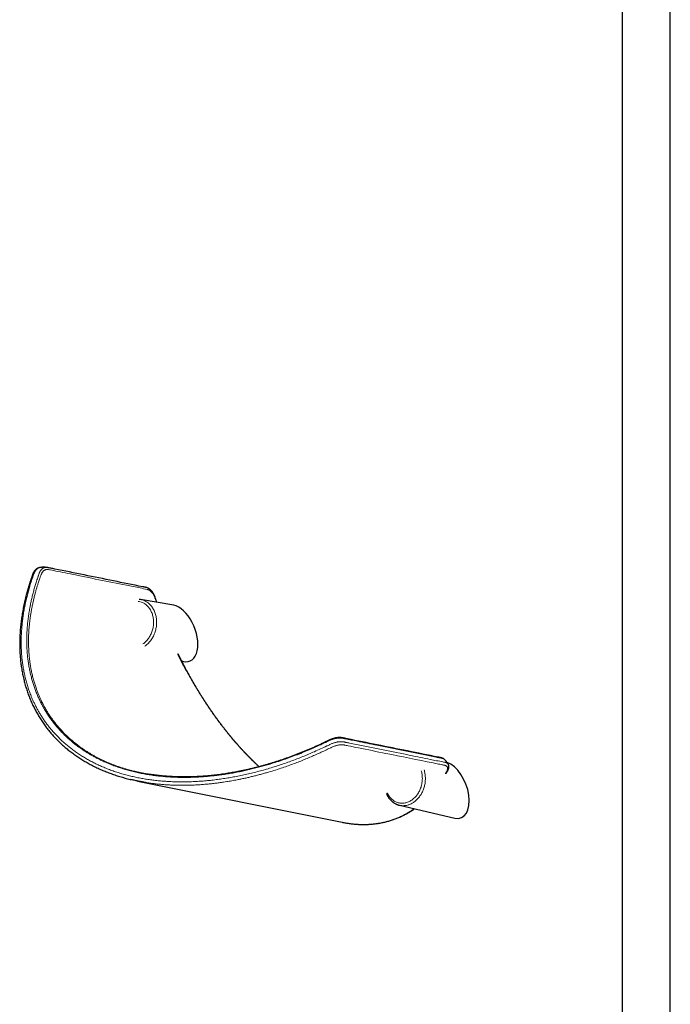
# Model space of a CAD drawing. Header units: millimetres. Extents: x 8 to 2418, y 12 to 2371.
# Tile 27 of 38: x 1996 to 2292, y 513 to 962. Entities that reach past the tile are written whole.
import ezdxf

# ---------------------------------------------------------------- set-up
doc = ezdxf.new("R2010")
doc.units = ezdxf.units.MM

msp = doc.modelspace()

# ---------------------------------------------------------------- linework, layer by layer
at = {"color": 7, "linetype": 'Continuous', "lineweight": 30}
for p, q in [((2270.48, 1125.82), (2270.48, 382.71)), ((2292.38, 382.71), (2292.38, 1123.87)), ((2005.06, 712.42), (2005.04, 712.42)), ((2007.99, 712.45), (2008.03, 712.44)), ((2066.01, 695.21), (2050.9, 697.8)), ((2058.09, 696.57), (2057.94, 696.98)), ((2058.3, 696.53), (2058.13, 697.01)), ((2069.6, 669.81), (2070.47, 669.61)), ((2049.53, 615.1), (2142.81, 596.29)), ((2168.93, 604.05), (2194.21, 598.18))]:
    msp.add_line(p, q, dxfattribs=at)
at = {"color": 7, "linetype": 'Continuous', "lineweight": 30, "flags": 128}
msp.add_lwpolyline([(2050.87, 697.8), (2050.88, 697.8), (2050.9, 697.8)], dxfattribs=at)
at = {"color": 252, "linetype": 'Continuous', "lineweight": 0, "flags": 128}
for points in [[(2050.9, 697.8), (2051.28, 697.72), (2051.68, 697.62), (2052.07, 697.5), (2052.46, 697.35), (2052.84, 697.18), (2053.21, 697), (2053.57, 696.79), (2053.93, 696.56), (2054.27, 696.31), (2054.6, 696.04), (2054.92, 695.75), (2055.23, 695.44), (2055.53, 695.12), (2055.81, 694.77), (2056.08, 694.42), (2056.34, 694.04), (2056.58, 693.65), (2056.8, 693.25), (2057.01, 692.83), (2057.2, 692.4), (2057.38, 691.96), (2057.54, 691.51), (2057.68, 691.04), (2057.81, 690.57), (2057.91, 690.09), (2058, 689.61), (2058.07, 689.11), (2058.12, 688.61), (2058.16, 688.11), (2058.17, 687.6), (2058.17, 687.1), (2058.15, 686.59), (2058.1, 686.08), (2058.05, 685.57), (2057.97, 685.06), (2057.87, 684.56), (2057.76, 684.06), (2057.63, 683.56), (2057.48, 683.07), (2057.31, 682.59), (2057.13, 682.11), (2056.93, 681.64), (2056.72, 681.19), (2056.49, 680.74), (2056.24, 680.3), (2055.98, 679.88), (2055.71, 679.47), (2055.42, 679.07), (2055.12, 678.69), (2054.8, 678.32), (2054.48, 677.97), (2054.14, 677.64), (2053.79, 677.33), (2053.43, 677.03), (2053.07, 676.75), (2052.73, 676.52)], [(2051.96, 677.59), (2052.28, 677.82), (2052.62, 678.1), (2052.96, 678.39), (2053.29, 678.7), (2053.6, 679.03), (2053.9, 679.37), (2054.2, 679.73), (2054.47, 680.11), (2054.74, 680.5), (2054.99, 680.9), (2055.23, 681.31), (2055.45, 681.74), (2055.65, 682.17), (2055.84, 682.62), (2056.02, 683.07), (2056.17, 683.53), (2056.31, 684), (2056.43, 684.48), (2056.54, 684.96), (2056.62, 685.44), (2056.69, 685.92), (2056.74, 686.41), (2056.77, 686.89), (2056.79, 687.38), (2056.78, 687.86), (2056.76, 688.34), (2056.71, 688.82), (2056.65, 689.29), (2056.57, 689.76), (2056.48, 690.22), (2056.36, 690.67), (2056.23, 691.12), (2056.08, 691.55), (2055.91, 691.97), (2055.73, 692.38), (2055.53, 692.78), (2055.32, 693.16), (2055.09, 693.53), (2054.84, 693.89), (2054.58, 694.23), (2054.31, 694.55), (2054.03, 694.86), (2053.73, 695.15), (2053.42, 695.41), (2053.09, 695.66), (2052.76, 695.89), (2052.42, 696.1)], [(2163.31, 609.75), (2163.48, 609.4), (2163.69, 609.01), (2163.91, 608.63), (2164.15, 608.27), (2164.4, 607.92), (2164.66, 607.59), (2164.94, 607.28), (2165.23, 606.98), (2165.54, 606.71), (2165.85, 606.45), (2166.18, 606.21), (2166.51, 605.99), (2166.86, 605.79), (2167.21, 605.61), (2167.57, 605.45), (2167.94, 605.32), (2168.32, 605.2), (2168.7, 605.11), (2169.08, 605.04), (2169.47, 604.99), (2169.86, 604.97), (2170.26, 604.97), (2170.65, 604.99), (2171.05, 605.03), (2171.44, 605.1), (2171.84, 605.18), (2172.23, 605.29), (2172.62, 605.42), (2173, 605.58), (2173.38, 605.75), (2173.75, 605.95), (2174.12, 606.16), (2174.48, 606.4), (2174.84, 606.65), (2175.18, 606.93), (2175.52, 607.22), (2175.84, 607.53), (2176.15, 607.85), (2176.46, 608.2), (2176.75, 608.56), (2177.02, 608.93), (2177.29, 609.32), (2177.54, 609.72), (2177.77, 610.13), (2177.99, 610.55), (2178.2, 610.99), (2178.39, 611.43), (2178.56, 611.89), (2178.72, 612.35), (2178.86, 612.81), (2178.98, 613.28), (2179.08, 613.76), (2179.17, 614.24), (2179.23, 614.72), (2179.28, 615.21), (2179.32, 615.69), (2179.33, 616.18), (2179.32, 616.66), (2179.3, 617.14), (2179.26, 617.62), (2179.2, 618.09), (2179.12, 618.55), (2179.02, 619.01), (2178.91, 619.46), (2178.84, 619.69)]]:
    msp.add_lwpolyline(points, dxfattribs=at)
at = {"color": 252, "linetype": 'Continuous', "lineweight": 0}
msp.add_arc((2048.99, 690.19), 6.84, 59.854, 83.7945, dxfattribs=at)
at = {"color": 7, "linetype": 'Continuous', "lineweight": 30}
for centre, end_param in [((2068.41, 682.38), 5.9618), ((2192.15, 610.94), 5.860762)]:
    msp.add_ellipse(centre, major_axis=(-4.87, 12.62), ratio=0.558001, start_param=2.779543, end_param=end_param, dxfattribs=at)
for points, knots in [([(2004.95, 712.4), (2004.94, 712.4), (2004.83, 712.39), (2004.64, 712.34), (2004.39, 712.27), (2004.14, 712.17), (2003.91, 712.06), (2003.68, 711.93), (2003.45, 711.78), (2003.23, 711.61), (2003.01, 711.42), (2002.8, 711.21), (2002.6, 710.99), (2002.42, 710.75), (2002.24, 710.49), (2002.08, 710.22), (2001.93, 709.95), (2001.8, 709.67), (2001.68, 709.38), (2001.55, 709.02), (2001.39, 708.59), (2001.12, 707.81), (2000.75, 706.73), (2000.31, 705.38), (1999.89, 704.03), (1999.49, 702.69), (1999.11, 701.34), (1998.75, 700), (1998.41, 698.67), (1998.09, 697.34), (1997.79, 696.01), (1997.51, 694.69), (1997.26, 693.37), (1997.02, 692.06), (1996.8, 690.76), (1996.6, 689.46), (1996.43, 688.16), (1996.27, 686.88), (1996.14, 685.6), (1996.02, 684.32), (1995.93, 683.06), (1995.85, 681.8), (1995.8, 680.55), (1995.76, 679.3), (1995.75, 678.06), (1995.75, 676.83), (1995.77, 675.6), (1995.82, 674.39), (1995.88, 673.18), (1995.96, 671.98), (1996.07, 670.79), (1996.19, 669.61), (1996.33, 668.43), (1996.49, 667.27), (1996.67, 666.12), (1996.87, 664.97), (1997.09, 663.84), (1997.32, 662.71), (1997.58, 661.6), (1997.85, 660.5), (1998.14, 659.4), (1998.45, 658.32), (1998.78, 657.25), (1999.12, 656.18), (1999.49, 655.13), (1999.87, 654.09), (2000.27, 653.06), (2000.68, 652.05), (2001.12, 651.04), (2001.57, 650.04), (2002.04, 649.06), (2002.53, 648.08), (2003.03, 647.11), (2003.56, 646.16), (2004.1, 645.22), (2004.65, 644.29), (2005.22, 643.38), (2005.81, 642.47), (2006.41, 641.58), (2007.03, 640.7), (2007.67, 639.84), (2008.32, 638.99), (2008.98, 638.15), (2009.67, 637.32), (2010.36, 636.5), (2011.08, 635.7), (2011.81, 634.91), (2012.55, 634.13), (2013.31, 633.36), (2014.09, 632.61), (2014.88, 631.87), (2015.69, 631.15), (2016.51, 630.43), (2017.34, 629.73), (2018.19, 629.05), (2019.05, 628.38), (2019.93, 627.72), (2020.82, 627.07), (2021.73, 626.44), (2022.65, 625.82), (2023.59, 625.22), (2024.53, 624.63), (2025.48, 624.05), (2026.45, 623.49), (2027.44, 622.95), (2028.44, 622.41), (2029.45, 621.89), (2030.47, 621.39), (2031.51, 620.9), (2032.56, 620.42), (2033.62, 619.96), (2034.69, 619.52), (2035.78, 619.08), (2036.88, 618.67), (2037.99, 618.26), (2039.11, 617.87), (2040.25, 617.5), (2041.4, 617.14), (2042.56, 616.8), (2043.73, 616.47), (2044.92, 616.15), (2045.81, 615.93), (2046.32, 615.81), (2046.43, 615.78)], [0, 0, 0, 0, 0.000508, 0.002921, 0.005255, 0.007515, 0.009719, 0.012107, 0.014525, 0.016971, 0.019436, 0.021914, 0.024396, 0.026875, 0.029356, 0.031879, 0.034381, 0.036569, 0.038762, 0.04156, 0.045019, 0.049333, 0.060253, 0.071152, 0.082022, 0.092861, 0.103667, 0.11444, 0.125177, 0.135878, 0.146541, 0.157164, 0.167747, 0.178288, 0.188796, 0.199285, 0.209725, 0.220117, 0.230466, 0.240773, 0.251042, 0.261276, 0.271477, 0.281648, 0.291793, 0.301913, 0.312013, 0.322059, 0.33206, 0.342022, 0.351947, 0.361839, 0.371702, 0.381508, 0.391272, 0.401014, 0.410725, 0.420395, 0.430017, 0.439584, 0.449146, 0.458692, 0.468194, 0.477655, 0.487078, 0.496467, 0.505824, 0.515154, 0.524459, 0.533743, 0.543009, 0.55226, 0.561499, 0.570732, 0.57987, 0.589009, 0.598143, 0.607255, 0.616333, 0.625362, 0.634333, 0.643315, 0.652294, 0.661253, 0.670196, 0.679127, 0.688046, 0.696959, 0.705864, 0.714753, 0.723628, 0.732492, 0.741349, 0.750201, 0.759052, 0.767867, 0.776667, 0.785497, 0.79434, 0.803181, 0.811998, 0.820778, 0.829506, 0.8383, 0.847105, 0.855903, 0.864696, 0.873489, 0.882282, 0.891079, 0.899883, 0.908695, 0.91752, 0.92636, 0.935218, 0.944097, 0.952999, 0.961911, 0.970812, 0.979741, 0.988692, 0.99766, 1, 1, 1, 1]), ([(2007.99, 712.46), (2007.99, 712.46), (2007.93, 712.46), (2007.83, 712.47), (2007.68, 712.49), (2007.52, 712.5), (2007.33, 712.51), (2007.1, 712.52), (2006.87, 712.53), (2006.66, 712.53), (2006.48, 712.53), (2006.31, 712.52), (2006.11, 712.52), (2005.93, 712.51), (2005.77, 712.5), (2005.6, 712.48), (2005.39, 712.46), (2005.21, 712.44), (2005.09, 712.43), (2005.06, 712.42)], [0, 0, 0, 0, 0.003093, 0.060348, 0.106538, 0.162645, 0.223922, 0.302066, 0.39196, 0.461984, 0.513172, 0.572421, 0.642869, 0.713396, 0.755384, 0.809886, 0.881337, 0.96968, 1, 1, 1, 1]), ([(2058.14, 697.02), (2058.04, 697.31), (2057.85, 697.86), (2057.63, 698.53), (2057.46, 699.01), (2057.34, 699.35), (2057.2, 699.68), (2057.05, 700), (2056.88, 700.32), (2056.71, 700.63), (2056.52, 700.92), (2056.33, 701.21), (2056.13, 701.48), (2055.91, 701.74), (2055.69, 701.98), (2055.46, 702.2), (2055.22, 702.41), (2054.98, 702.6), (2054.73, 702.76), (2054.48, 702.91), (2054.22, 703.04), (2053.98, 703.14), (2053.77, 703.22), (2053.58, 703.27), (2053.35, 703.33), (2053.09, 703.39), (2052.78, 703.45), (2052.47, 703.51), (2052.21, 703.56), (2051.98, 703.61), (2042.96, 705.42), (2029.53, 708.13), (2015.6, 710.94), (2010.29, 712.01), (2009.29, 712.21), (2008.81, 712.31), (2008.6, 712.35), (2008.51, 712.37), (2008.42, 712.39), (2008.27, 712.41), (2008.14, 712.44), (2008.04, 712.45), (2008.03, 712.45)], [0, 0, 0, 0, 0.0111, 0.020738, 0.025161, 0.029356, 0.033728, 0.038213, 0.042714, 0.04723, 0.051782, 0.056354, 0.060949, 0.065565, 0.070198, 0.074844, 0.079505, 0.084001, 0.088506, 0.093024, 0.097561, 0.102123, 0.105154, 0.108537, 0.111874, 0.117232, 0.122888, 0.128999, 0.135482, 0.138969, 0.142337, 0.666687, 0.928875, 0.962256, 0.979228, 0.987738, 0.990136, 0.991754, 0.99325, 0.99474, 0.999744, 1, 1, 1, 1]), ([(2050.87, 697.8), (2050.8, 697.81), (2050.61, 697.85), (2050.39, 697.87), (2050.25, 697.88), (2050.24, 697.88)], [0, 0, 0, 0, 0.327466, 0.950918, 1, 1, 1, 1]), ([(2071.72, 665.51), (2071.3, 666.28), (2070.47, 667.84), (2069.26, 670.21), (2068.38, 671.96), (2067.92, 672.91), (2067.85, 673.06)], [0, 0, 0, 0, 0.309917, 0.623696, 0.94136, 1, 1, 1, 1]), ([(2071.85, 665.54), (2071.65, 665.91), (2071.27, 666.61), (2070.73, 667.63), (2070.24, 668.58), (2069.79, 669.45), (2069.38, 670.24), (2069.02, 670.95), (2068.7, 671.58), (2068.42, 672.14), (2068.21, 672.56), (2068.09, 672.8), (2068.06, 672.88)], [0, 0, 0, 0, 0.150402, 0.290231, 0.419493, 0.538192, 0.64633, 0.742259, 0.828, 0.903546, 0.968885, 1, 1, 1, 1]), ([(2104.93, 621.63), (2104.74, 621.8), (2104.25, 622.25), (2103.45, 623.01), (2102.53, 623.89), (2101.61, 624.79), (2100.7, 625.7), (2099.79, 626.63), (2098.88, 627.57), (2097.97, 628.53), (2097.07, 629.5), (2096.18, 630.49), (2095.28, 631.49), (2094.39, 632.5), (2093.5, 633.53), (2092.62, 634.58), (2091.74, 635.63), (2090.87, 636.7), (2090, 637.78), (2089.14, 638.88), (2088.28, 639.99), (2087.42, 641.11), (2086.57, 642.25), (2085.73, 643.39), (2084.89, 644.55), (2084.05, 645.73), (2083.22, 646.92), (2082.4, 648.11), (2081.58, 649.32), (2080.77, 650.54), (2079.97, 651.78), (2079.17, 653.02), (2078.38, 654.28), (2077.59, 655.55), (2076.81, 656.83), (2076.04, 658.13), (2075.27, 659.43), (2074.51, 660.75), (2073.76, 662.07), (2073.02, 663.41), (2072.38, 664.57), (2072, 665.28), (2071.85, 665.55)], [0, 0, 0, 0, 0.014432, 0.038657, 0.062951, 0.087309, 0.111723, 0.136184, 0.160686, 0.185174, 0.209804, 0.23448, 0.259213, 0.28401, 0.30888, 0.333831, 0.358879, 0.383866, 0.409008, 0.434272, 0.459622, 0.485022, 0.510435, 0.535849, 0.561544, 0.587284, 0.61308, 0.63894, 0.664873, 0.690888, 0.716995, 0.743201, 0.769517, 0.795952, 0.822514, 0.849212, 0.876064, 0.902859, 0.929754, 0.956796, 0.983978, 1, 1, 1, 1]), ([(2189.4, 624.94), (2189.38, 624.95), (2189.32, 625.02), (2189.19, 625.12), (2189, 625.25), (2188.8, 625.37), (2188.58, 625.48), (2188.35, 625.57), (2188.11, 625.64), (2187.84, 625.71), (2187.54, 625.78), (2187.21, 625.84), (2186.87, 625.91), (2177.31, 627.85), (2163.49, 630.62), (2149.44, 633.46), (2144.52, 634.45), (2143.99, 634.55), (2143.61, 634.63), (2143.29, 634.7), (2142.98, 634.76), (2142.71, 634.81), (2142.45, 634.86), (2142.18, 634.89), (2141.91, 634.91), (2141.62, 634.92), (2141.31, 634.91), (2140.99, 634.89), (2140.66, 634.86), (2140.32, 634.81), (2139.97, 634.75), (2139.63, 634.68), (2139.28, 634.6), (2138.93, 634.5), (2138.58, 634.4), (2138.23, 634.28), (2137.88, 634.15), (2137.53, 634.02), (2137.2, 633.88), (2136.87, 633.74), (2136.52, 633.58), (2136.14, 633.39), (2135.67, 633.16), (2135.06, 632.86), (2134.1, 632.4), (2132.82, 631.8), (2131.32, 631.11), (2129.81, 630.43), (2128.3, 629.77), (2126.78, 629.12), (2125.27, 628.49), (2123.75, 627.88), (2122.23, 627.28), (2120.72, 626.7), (2119.2, 626.14), (2117.69, 625.59), (2116.18, 625.06), (2114.66, 624.55), (2113.15, 624.05), (2111.65, 623.57), (2110.14, 623.1), (2108.64, 622.66), (2107.14, 622.23), (2105.65, 621.82), (2104.15, 621.42), (2102.66, 621.04), (2101.18, 620.68), (2099.69, 620.33), (2098.21, 620), (2096.73, 619.69), (2095.26, 619.4), (2093.79, 619.12), (2092.33, 618.86), (2090.87, 618.61), (2089.42, 618.38), (2087.98, 618.17), (2086.54, 617.98), (2085.11, 617.8), (2083.69, 617.64), (2082.27, 617.5), (2080.86, 617.37), (2079.46, 617.26), (2078.06, 617.17), (2076.68, 617.09), (2075.29, 617.03), (2073.92, 616.98), (2072.56, 616.96), (2071.2, 616.94), (2069.86, 616.95), (2068.52, 616.97), (2067.19, 617.01), (2065.87, 617.06), (2064.56, 617.13), (2063.26, 617.21), (2061.96, 617.31), (2060.67, 617.43), (2059.4, 617.56), (2058.14, 617.71), (2056.88, 617.88), (2055.7, 618.04), (2054.94, 618.17), (2054.59, 618.22)], [0, 0, 0, 0, 0.000515, 0.002477, 0.004485, 0.00654, 0.008644, 0.010789, 0.012961, 0.015365, 0.018155, 0.021424, 0.024642, 0.028376, 0.300418, 0.432543, 0.440705, 0.444785, 0.447939, 0.451986, 0.454528, 0.456943, 0.459219, 0.461392, 0.463494, 0.465685, 0.46805, 0.470408, 0.472758, 0.475101, 0.477437, 0.479768, 0.48206, 0.484323, 0.486567, 0.488797, 0.491018, 0.493236, 0.495237, 0.497316, 0.499496, 0.501905, 0.504703, 0.508395, 0.513664, 0.523062, 0.532602, 0.542114, 0.551597, 0.561048, 0.570469, 0.579858, 0.589214, 0.598536, 0.607825, 0.617079, 0.626297, 0.635493, 0.644658, 0.653779, 0.66286, 0.671903, 0.68091, 0.689885, 0.698829, 0.707746, 0.716638, 0.725508, 0.734358, 0.743186, 0.751957, 0.760692, 0.769392, 0.778061, 0.786704, 0.79532, 0.803873, 0.812412, 0.820932, 0.829422, 0.837873, 0.846274, 0.854624, 0.863009, 0.871352, 0.879658, 0.887929, 0.896167, 0.904376, 0.912559, 0.920719, 0.928859, 0.936981, 0.945088, 0.953184, 0.961271, 0.969288, 0.977295, 0.985307, 0.993306, 1, 1, 1, 1]), ([(2191.09, 622.84), (2191.06, 622.89), (2190.99, 622.99), (2190.9, 623.13), (2190.82, 623.25), (2190.75, 623.35), (2190.68, 623.45), (2190.6, 623.56), (2190.51, 623.67), (2190.43, 623.78), (2190.35, 623.88), (2190.26, 623.99), (2190.16, 624.12), (2190.04, 624.25), (2189.94, 624.37), (2189.84, 624.48), (2189.73, 624.6), (2189.6, 624.73), (2189.5, 624.84), (2189.43, 624.9), (2189.42, 624.91)], [0, 0, 0, 0, 0.070746, 0.139757, 0.186923, 0.227017, 0.274444, 0.329067, 0.38127, 0.434831, 0.477129, 0.528292, 0.59322, 0.664258, 0.72568, 0.772677, 0.828574, 0.904051, 0.984593, 1, 1, 1, 1]), ([(2048.03, 619.55), (2048.26, 619.49), (2049.09, 619.29), (2050.54, 618.97), (2052.47, 618.59), (2053.83, 618.34), (2054.57, 618.22), (2054.6, 618.22)], [0, 0, 0, 0, 0.107963, 0.387765, 0.667712, 0.986592, 1, 1, 1, 1]), ([(2190.76, 620.17), (2190.72, 620.08), (2190.65, 619.89), (2190.5, 619.59), (2190.34, 619.3), (2190.16, 618.98), (2189.99, 618.68), (2189.87, 618.48), (2189.82, 618.39)], [0, 0, 0, 0, 0.1604448, 0.3311418, 0.4954499, 0.652025, 0.8546262, 1, 1, 1, 1]), ([(2190.22, 618.55), (2190.23, 618.56), (2190.3, 618.7), (2190.46, 618.97), (2190.68, 619.37), (2190.91, 619.78), (2191.04, 620.06), (2191.1, 620.19)], [0, 0, 0, 0, 0.013406, 0.253676, 0.498393, 0.747373, 1, 1, 1, 1]), ([(2191.09, 620.19), (2191.09, 620.19), (2191.08, 620.16), (2191.02, 620.15), (2190.92, 620.15), (2190.81, 620.17), (2190.76, 620.17)], [0, 0, 0, 0, 0.157782, 0.437928, 0.718252, 1, 1, 1, 1]), ([(2191.1, 620.19), (2191.11, 620.21), (2191.15, 620.29), (2191.22, 620.46), (2191.29, 620.67), (2191.36, 620.89), (2191.41, 621.13), (2191.44, 621.37), (2191.44, 621.61), (2191.43, 621.84), (2191.4, 622.06), (2191.34, 622.28), (2191.27, 622.49), (2191.19, 622.67), (2191.12, 622.79), (2191.09, 622.84)], [0, 0, 0, 0, 0.018942, 0.101808, 0.177626, 0.255345, 0.346248, 0.435086, 0.522338, 0.60731, 0.690275, 0.772277, 0.853468, 0.934047, 1, 1, 1, 1]), ([(2053.13, 614.45), (2052.65, 614.53), (2051.54, 614.71), (2049.8, 615.04), (2048.04, 615.4), (2046.93, 615.66), (2046.44, 615.78)], [0, 0, 0, 0, 0.209383, 0.492131, 0.775005, 1, 1, 1, 1]), ([(2162.93, 609.35), (2162.95, 609.31), (2163.02, 609.14), (2163.17, 608.84), (2163.38, 608.44), (2163.6, 608.06), (2163.83, 607.69), (2164.08, 607.33), (2164.35, 606.99), (2164.62, 606.67), (2164.91, 606.36), (2165.21, 606.06), (2165.52, 605.78), (2165.84, 605.52), (2166.17, 605.28), (2166.51, 605.05), (2166.86, 604.85), (2167.22, 604.66), (2167.58, 604.49), (2167.95, 604.34), (2168.33, 604.21), (2168.66, 604.11), (2168.86, 604.07), (2168.93, 604.05)], [0, 0, 0, 0, 0.012789, 0.06382, 0.114819, 0.165779, 0.216694, 0.267557, 0.318361, 0.369102, 0.419772, 0.470367, 0.520883, 0.571318, 0.621669, 0.671938, 0.722126, 0.772239, 0.822281, 0.872261, 0.922187, 0.972072, 1, 1, 1, 1]), ([(2144.88, 595.92), (2145.09, 595.88), (2145.61, 595.8), (2146.45, 595.69), (2147.38, 595.57), (2148.31, 595.48), (2149.24, 595.4), (2150.17, 595.35), (2151.09, 595.31), (2152.01, 595.29), (2152.93, 595.29), (2153.84, 595.3), (2154.75, 595.34), (2155.65, 595.4), (2156.55, 595.47), (2157.45, 595.56), (2158.34, 595.67), (2159.22, 595.8), (2160.1, 595.95), (2160.98, 596.12), (2161.84, 596.3), (2162.71, 596.51), (2163.57, 596.73), (2164.42, 596.97), (2165.27, 597.23), (2166.11, 597.52), (2166.94, 597.81), (2167.76, 598.13), (2168.59, 598.47), (2169.4, 598.83), (2170.21, 599.2), (2171.01, 599.6), (2171.81, 600.01), (2172.59, 600.45), (2173.37, 600.9), (2174.14, 601.37), (2174.91, 601.86), (2175.46, 602.22), (2175.74, 602.43), (2175.78, 602.46)], [0, 0, 0, 0, 0.017761, 0.04442, 0.071071, 0.097726, 0.124631, 0.151582, 0.178588, 0.205657, 0.232799, 0.260022, 0.287332, 0.31458, 0.341977, 0.369491, 0.397087, 0.424733, 0.452393, 0.480012, 0.507951, 0.53593, 0.563956, 0.592039, 0.620191, 0.648419, 0.676734, 0.705147, 0.733667, 0.762305, 0.791071, 0.819975, 0.849033, 0.878109, 0.907154, 0.936391, 0.965803, 0.995378, 1, 1, 1, 1]), ([(2142.81, 596.3), (2142.95, 596.27), (2143.59, 596.13), (2144.26, 596.01), (2144.79, 595.93), (2144.81, 595.93)], [0, 0, 0, 0, 0.2053485, 0.9591734, 1, 1, 1, 1])]:
    msp.add_open_spline(points, degree=3, knots=knots, dxfattribs=at)
at = {"color": 252, "linetype": 'Continuous', "lineweight": 0}
for points, knots in [([(2005.04, 712.42), (2004.93, 712.4), (2004.71, 712.36), (2004.38, 712.24), (2004.04, 712.06), (2003.71, 711.82), (2003.41, 711.54), (2003.11, 711.2), (2002.86, 710.84), (2002.63, 710.44), (2002.44, 710.03), (2002.26, 709.59), (2002.1, 709.14), (2001.71, 708.05), (2001.12, 706.3), (2000.38, 703.93), (1999.7, 701.57), (1999.1, 699.26), (1998.55, 696.95), (1998.07, 694.64), (1997.64, 692.33), (1997.28, 690.03), (1996.98, 687.73), (1996.74, 685.43), (1996.57, 683.1), (1996.46, 680.75), (1996.42, 678.41), (1996.45, 676.11), (1996.56, 673.85), (1996.73, 671.62), (1996.97, 669.41), (1997.29, 667.22), (1997.67, 665.04), (1998.13, 662.88), (1998.66, 660.76), (1999.27, 658.63), (1999.96, 656.5), (2000.67, 654.6), (2001.33, 652.96), (2001.94, 651.57), (2002.62, 650.14), (2003.36, 648.67), (2004.17, 647.17), (2005.03, 645.7), (2005.93, 644.25), (2006.88, 642.82), (2007.88, 641.42), (2008.92, 640.05), (2010.01, 638.71), (2011.14, 637.39), (2012.32, 636.11), (2013.54, 634.86), (2014.84, 633.6), (2016.23, 632.33), (2017.71, 631.07), (2019.24, 629.86), (2020.86, 628.66), (2022.55, 627.48), (2024.34, 626.33), (2026.18, 625.22), (2028.08, 624.17), (2030.03, 623.16), (2032.01, 622.22), (2034.04, 621.33), (2036.14, 620.49), (2038.32, 619.69), (2040.59, 618.93), (2042.91, 618.23), (2045.2, 617.62), (2047.46, 617.08), (2049.68, 616.61), (2051.92, 616.19), (2054.2, 615.82), (2056.5, 615.51), (2058.82, 615.25), (2061.15, 615.04), (2063.53, 614.88), (2065.97, 614.77), (2068.47, 614.72), (2070.98, 614.72), (2073.52, 614.77), (2076.11, 614.88), (2078.73, 615.05), (2081.36, 615.27), (2084, 615.55), (2086.65, 615.88), (2089.3, 616.27), (2091.93, 616.7), (2094.6, 617.19), (2097.31, 617.74), (2100.05, 618.35), (2102.79, 619.01), (2105.54, 619.73), (2108.31, 620.5), (2111.09, 621.34), (2113.86, 622.22), (2116.63, 623.15), (2119.39, 624.13), (2122.11, 625.16), (2124.81, 626.22), (2127.48, 627.32), (2130.2, 628.5), (2132.96, 629.74), (2135.02, 630.71), (2136.34, 631.35), (2136.92, 631.63), (2137.51, 631.9), (2138.1, 632.15), (2138.69, 632.37), (2139.28, 632.56), (2139.87, 632.71), (2140.44, 632.84), (2141, 632.94), (2141.53, 633), (2142.05, 633.04), (2142.54, 633.03), (2143, 633), (2143.43, 632.93), (2143.84, 632.85), (2144.22, 632.76), (2144.99, 632.6), (2146.67, 632.27), (2156.38, 630.29), (2168.64, 627.84), (2181.79, 625.18), (2186.94, 624.15), (2189.21, 623.69), (2189.69, 623.6), (2190.08, 623.52), (2190.38, 623.42), (2190.64, 623.29), (2190.86, 623.12), (2191.01, 622.97), (2191.07, 622.86), (2191.08, 622.83)], [0, 0, 0, 0, 0.001685, 0.003625, 0.005558, 0.007493, 0.009435, 0.011377, 0.013312, 0.015, 0.016692, 0.01839, 0.02009, 0.021786, 0.030404, 0.039479, 0.047958, 0.056439, 0.06492, 0.073399, 0.081919, 0.090439, 0.098881, 0.107323, 0.116069, 0.124815, 0.133582, 0.142349, 0.150822, 0.159295, 0.167789, 0.176284, 0.184823, 0.193362, 0.201793, 0.210225, 0.21908, 0.227935, 0.233858, 0.239782, 0.245705, 0.252331, 0.258959, 0.265588, 0.272214, 0.278841, 0.28547, 0.292099, 0.298725, 0.305353, 0.311982, 0.318612, 0.325239, 0.33249, 0.339743, 0.346997, 0.354248, 0.361955, 0.369662, 0.377394, 0.385127, 0.392911, 0.400696, 0.408351, 0.416006, 0.424141, 0.432276, 0.440441, 0.448605, 0.456062, 0.463521, 0.47098, 0.478437, 0.485948, 0.493458, 0.500862, 0.508265, 0.516059, 0.523855, 0.531651, 0.539444, 0.547472, 0.555503, 0.563533, 0.571561, 0.579641, 0.587721, 0.595697, 0.603673, 0.61202, 0.620371, 0.628721, 0.637069, 0.645613, 0.65416, 0.662704, 0.67129, 0.679876, 0.688462, 0.696916, 0.70537, 0.713824, 0.722901, 0.731978, 0.733873, 0.735773, 0.73767, 0.739559, 0.741443, 0.74334, 0.745243, 0.747147, 0.749044, 0.750939, 0.752839, 0.75474, 0.756634, 0.758555, 0.760478, 0.762404, 0.764328, 0.772046, 0.787482, 0.909908, 0.955843, 0.984435, 0.987166, 0.989897, 0.991738, 0.993582, 0.995423, 0.997334, 0.999251, 1, 1, 1, 1]), ([(2189.42, 624.91), (2189.42, 624.92), (2189.36, 624.99), (2189.21, 625.09), (2188.96, 625.24), (2188.62, 625.36), (2188.2, 625.46), (2187.7, 625.57), (2186.85, 625.73), (2185.18, 626.07), (2175.63, 627.99), (2163.62, 630.41), (2150.81, 633.01), (2145.85, 633.99), (2143.78, 634.42), (2143.37, 634.51), (2142.94, 634.59), (2142.48, 634.65), (2142, 634.68), (2141.49, 634.68), (2140.97, 634.65), (2140.43, 634.58), (2139.87, 634.48), (2139.29, 634.35), (2138.71, 634.18), (2138.11, 633.99), (2137.52, 633.77), (2136.94, 633.53), (2136.38, 633.27), (2135.82, 633), (2134.7, 632.46), (2133, 631.66), (2130.73, 630.62), (2128.2, 629.5), (2125.4, 628.33), (2122.34, 627.1), (2119.26, 625.94), (2116.17, 624.84), (2113.05, 623.8), (2110.18, 622.91), (2107.56, 622.14), (2105.2, 621.49), (2102.83, 620.88), (2100.4, 620.29), (2097.92, 619.74), (2095.39, 619.22), (2092.85, 618.74), (2090.37, 618.33), (2087.93, 617.96), (2085.56, 617.65), (2083.18, 617.38), (2080.81, 617.16), (2078.44, 616.98), (2076.09, 616.85), (2073.74, 616.76), (2071.4, 616.73), (2069.07, 616.74), (2066.76, 616.8), (2064.46, 616.9), (2062.1, 617.07), (2059.7, 617.29), (2057.24, 617.58), (2054.81, 617.93), (2052.37, 618.34), (2049.93, 618.83), (2047.5, 619.39), (2045.11, 620.01), (2042.75, 620.7), (2040.42, 621.47), (2038.15, 622.29), (2035.94, 623.18), (2033.99, 624.03), (2032.29, 624.84), (2030.81, 625.58), (2029.36, 626.35), (2027.94, 627.16), (2026.54, 628), (2025.06, 628.95), (2023.5, 630.01), (2021.87, 631.19), (2020.3, 632.41), (2018.77, 633.69), (2017.3, 635.01), (2015.88, 636.37), (2014.52, 637.76), (2013.2, 639.21), (2011.92, 640.73), (2010.67, 642.32), (2009.48, 643.95), (2008.38, 645.6), (2007.34, 647.26), (2006.38, 648.92), (2005.49, 650.62), (2004.64, 652.34), (2003.86, 654.1), (2003.14, 655.88), (2002.48, 657.68), (2001.87, 659.52), (2001.31, 661.41), (2000.8, 663.35), (2000.36, 665.32), (1999.97, 667.34), (1999.64, 669.43), (1999.37, 671.57), (1999.17, 673.72), (1999.04, 675.9), (1998.98, 678.1), (1998.97, 680.3), (1999.04, 682.5), (1999.17, 684.74), (1999.36, 687.01), (1999.63, 689.33), (1999.96, 691.66), (2000.33, 693.85), (2000.73, 695.92), (2001.15, 697.86), (2001.62, 699.8), (2002.12, 701.75), (2002.67, 703.7), (2003.29, 705.73), (2003.8, 707.29), (2004.17, 708.41), (2004.36, 708.97), (2004.55, 709.52), (2004.74, 710.03), (2004.96, 710.49), (2005.2, 710.9), (2005.46, 711.27), (2005.74, 711.59), (2006.03, 711.87), (2006.35, 712.09), (2006.67, 712.27), (2007.01, 712.39), (2007.35, 712.46), (2007.68, 712.48), (2007.9, 712.46), (2007.99, 712.45)], [0, 0, 0, 0, 0.000148, 0.002063, 0.003976, 0.005884, 0.008444, 0.011008, 0.013573, 0.021276, 0.036681, 0.159188, 0.205053, 0.232624, 0.234739, 0.236861, 0.238978, 0.241087, 0.243192, 0.245125, 0.247064, 0.249003, 0.250935, 0.25287, 0.254812, 0.256755, 0.258689, 0.260544, 0.262401, 0.264263, 0.266123, 0.273584, 0.281055, 0.288527, 0.298368, 0.308211, 0.318052, 0.327894, 0.337738, 0.34758, 0.354961, 0.362345, 0.369728, 0.37711, 0.384973, 0.392837, 0.400702, 0.408565, 0.415948, 0.423333, 0.430719, 0.438102, 0.445486, 0.452873, 0.460259, 0.467643, 0.475028, 0.482416, 0.489803, 0.497188, 0.505276, 0.513364, 0.521478, 0.529591, 0.537994, 0.546397, 0.554831, 0.563265, 0.571763, 0.580261, 0.588602, 0.596943, 0.602905, 0.608868, 0.61483, 0.620819, 0.626808, 0.632797, 0.64032, 0.647845, 0.655371, 0.662894, 0.670477, 0.678061, 0.685525, 0.692989, 0.700886, 0.708783, 0.716705, 0.724627, 0.732222, 0.739821, 0.747419, 0.755015, 0.762664, 0.770312, 0.777855, 0.785399, 0.793321, 0.801245, 0.809169, 0.817091, 0.82548, 0.833869, 0.842279, 0.850689, 0.859141, 0.867593, 0.875937, 0.884282, 0.893007, 0.901735, 0.910462, 0.919188, 0.926448, 0.933709, 0.940969, 0.948252, 0.955535, 0.962818, 0.971101, 0.973175, 0.975249, 0.977321, 0.979391, 0.981294, 0.983204, 0.985115, 0.987019, 0.98892, 0.990827, 0.992735, 0.994637, 0.996562, 0.998492, 1, 1, 1, 1]), ([(2057.94, 696.98), (2057.83, 697.32), (2057.65, 697.82), (2057.43, 698.49), (2057.25, 699.01), (2057.04, 699.49), (2056.81, 699.95), (2056.57, 700.36), (2056.31, 700.74), (2056.03, 701.09), (2055.74, 701.41), (2055.45, 701.68), (2055.11, 701.93), (2054.76, 702.14), (2054.39, 702.3), (2054.09, 702.39), (2051.81, 702.88), (2041.25, 704.93), (2027.68, 707.7), (2015.05, 710.29), (2010.56, 711.15), (2009.04, 711.49), (2008.58, 711.55), (2008.24, 711.56), (2007.9, 711.52), (2007.57, 711.43), (2007.25, 711.29), (2006.95, 711.11), (2006.65, 710.89), (2006.38, 710.62), (2006.11, 710.29), (2005.88, 709.95), (2005.7, 709.61), (2005.51, 709.2), (2005.33, 708.71), (2005.12, 708.11), (2004.78, 707.11), (2004.34, 705.82), (2003.84, 704.22), (2003.38, 702.7), (2002.94, 701.14), (2002.5, 699.48), (2002.07, 697.73), (2001.65, 695.86), (2001.26, 693.93), (2000.92, 692.04), (2000.64, 690.23), (2000.41, 688.59), (2000.23, 687.02), (2000.08, 685.47), (1999.95, 683.86), (1999.85, 682.15), (1999.79, 680.38), (1999.77, 678.63), (1999.8, 676.92), (1999.85, 675.31), (1999.95, 673.74), (2000.08, 672.14), (2000.25, 670.47), (2000.5, 668.65), (2000.8, 666.76), (2001.19, 664.77), (2001.65, 662.77), (2002.17, 660.83), (2002.73, 658.96), (2003.3, 657.28), (2003.88, 655.71), (2004.42, 654.36), (2004.97, 653.1), (2005.48, 651.97), (2006.01, 650.88), (2006.61, 649.71), (2007.32, 648.41), (2008.15, 646.99), (2009.02, 645.6), (2009.93, 644.23), (2010.89, 642.88), (2011.89, 641.56), (2012.94, 640.27), (2014.04, 638.99), (2015.18, 637.75), (2016.36, 636.52), (2017.59, 635.34), (2018.84, 634.2), (2020.07, 633.14), (2021.3, 632.14), (2022.47, 631.24), (2023.62, 630.4), (2024.74, 629.62), (2025.89, 628.85), (2027.07, 628.11), (2028.28, 627.38), (2029.51, 626.67), (2030.77, 625.99), (2032.02, 625.35), (2033.27, 624.73), (2034.52, 624.15), (2035.78, 623.59), (2037.06, 623.06), (2038.38, 622.54), (2039.75, 622.03), (2041.17, 621.53), (2042.64, 621.05), (2044.13, 620.59), (2045.66, 620.16), (2046.95, 619.81), (2047.75, 619.62), (2048.03, 619.55)], [0, 0, 0, 0, 0.004669, 0.007003, 0.00934, 0.01189, 0.014243, 0.016615, 0.018781, 0.021328, 0.023677, 0.026042, 0.028199, 0.031395, 0.033815, 0.036248, 0.03787, 0.083322, 0.265127, 0.331725, 0.357108, 0.362302, 0.364735, 0.367178, 0.369532, 0.37216, 0.374584, 0.377024, 0.379252, 0.381883, 0.384311, 0.386758, 0.388995, 0.390629, 0.3938, 0.396973, 0.400147, 0.409672, 0.417662, 0.425654, 0.434071, 0.442491, 0.452199, 0.461911, 0.47242, 0.482934, 0.492137, 0.501343, 0.509306, 0.51727, 0.526256, 0.535245, 0.545037, 0.554833, 0.563849, 0.572867, 0.581289, 0.589712, 0.599404, 0.6091, 0.620235, 0.631376, 0.642972, 0.654577, 0.665183, 0.675796, 0.68455, 0.693308, 0.700525, 0.707745, 0.714291, 0.720839, 0.73004, 0.739244, 0.748452, 0.757662, 0.766877, 0.776103, 0.785335, 0.794623, 0.803916, 0.813266, 0.822622, 0.831716, 0.840814, 0.84902, 0.85723, 0.864464, 0.871702, 0.87895, 0.886201, 0.893606, 0.901013, 0.908325, 0.915641, 0.922662, 0.929685, 0.936591, 0.9435, 0.950632, 0.957767, 0.9653, 0.972835, 0.980542, 0.988251, 0.995843, 1, 1, 1, 1]), ([(2057.94, 696.98), (2057.99, 696.98), (2058.09, 696.96), (2058.14, 696.98), (2058.13, 697), (2058.12, 697.01)], [0, 0, 0, 0, 0.421099, 0.842328, 1, 1, 1, 1]), ([(2071.84, 665.54), (2071.84, 665.54), (2071.86, 665.51), (2071.83, 665.49), (2071.76, 665.5), (2071.72, 665.51)], [0, 0, 0, 0, 0.113797, 0.557019, 1, 1, 1, 1]), ([(2104.86, 621.61), (2104.84, 621.63), (2104.32, 622.11), (2103.3, 623.07), (2101.8, 624.52), (2100.31, 626.01), (2098.83, 627.53), (2097.36, 629.09), (2095.8, 630.8), (2094.14, 632.67), (2092.41, 634.7), (2090.69, 636.78), (2089.01, 638.9), (2087.35, 641.05), (2085.72, 643.24), (2084.12, 645.46), (2082.52, 647.75), (2080.93, 650.1), (2079.35, 652.53), (2077.8, 654.98), (2076.26, 657.51), (2074.72, 660.12), (2073.19, 662.8), (2072.21, 664.61), (2071.72, 665.51)], [0, 0, 0, 0, 0.001552, 0.040988, 0.080413, 0.120204, 0.160006, 0.199809, 0.2396, 0.288506, 0.337431, 0.386357, 0.435264, 0.484161, 0.533076, 0.581992, 0.63089, 0.682213, 0.733554, 0.784895, 0.836219, 0.890809, 0.945409, 1, 1, 1, 1]), ([(2190.76, 620.17), (2190.78, 620.25), (2190.83, 620.41), (2190.87, 620.66), (2190.87, 620.92), (2190.83, 621.18), (2190.74, 621.41), (2190.6, 621.64), (2190.38, 621.86), (2190.08, 622.06), (2189.74, 622.21), (2189.27, 622.32), (2188.71, 622.44), (2187.8, 622.62), (2186.33, 622.92), (2177.87, 624.62), (2165.72, 627.07), (2152.77, 629.68), (2146.74, 630.9), (2144.61, 631.33), (2143.94, 631.46), (2143.43, 631.56), (2143.05, 631.62), (2142.66, 631.65), (2142.25, 631.65), (2141.81, 631.62), (2141.35, 631.56), (2140.87, 631.47), (2140.38, 631.35), (2139.86, 631.21), (2139.35, 631.04), (2138.83, 630.84), (2138.31, 630.63), (2137.8, 630.39), (2136.69, 629.85), (2134.99, 629.03), (2132.69, 627.95), (2130.36, 626.91), (2128.03, 625.9), (2125.66, 624.92), (2123.28, 623.96), (2120.79, 623.01), (2118.22, 622.07), (2115.4, 621.09), (2112.4, 620.11), (2109.68, 619.28), (2107.4, 618.63), (2105.58, 618.13), (2103.76, 617.65), (2101.96, 617.2), (2100.17, 616.77), (2098.4, 616.37), (2096.63, 616), (2094.66, 615.6), (2092.49, 615.2), (2090.43, 614.85), (2088.5, 614.56), (2086.7, 614.3), (2084.7, 614.05), (2082.68, 613.82), (2080.61, 613.63), (2078.52, 613.46), (2076.38, 613.32), (2074.23, 613.23), (2072.06, 613.17), (2069.9, 613.14), (2067.75, 613.16), (2065.62, 613.22), (2063.53, 613.32), (2061.47, 613.46), (2059.47, 613.63), (2057.5, 613.84), (2055.56, 614.08), (2054.1, 614.29), (2053.29, 614.42), (2053.13, 614.45)], [0, 0, 0, 0, 0.002475, 0.004962, 0.008239, 0.011395, 0.014574, 0.017626, 0.021792, 0.026006, 0.030271, 0.033449, 0.039822, 0.046196, 0.058943, 0.081254, 0.284509, 0.401712, 0.446114, 0.454604, 0.46168, 0.46522, 0.468759, 0.471909, 0.475081, 0.478297, 0.481536, 0.484687, 0.487861, 0.491081, 0.494327, 0.497421, 0.500541, 0.503685, 0.506847, 0.520869, 0.534895, 0.548926, 0.562962, 0.576978, 0.591215, 0.605458, 0.620986, 0.636522, 0.654945, 0.67338, 0.683856, 0.694332, 0.704817, 0.715302, 0.725422, 0.735542, 0.745672, 0.755801, 0.769351, 0.782906, 0.791175, 0.802478, 0.813785, 0.825506, 0.837231, 0.849459, 0.861692, 0.874251, 0.886815, 0.899469, 0.912129, 0.92463, 0.937136, 0.949272, 0.961412, 0.973211, 0.985015, 0.996916, 1, 1, 1, 1]), ([(2180.13, 620.14), (2180.13, 620.14), (2180.23, 619.87), (2180.37, 619.3), (2180.55, 618.46), (2180.66, 617.58), (2180.72, 616.7), (2180.72, 615.81), (2180.66, 614.91), (2180.55, 614.02), (2180.38, 613.13), (2180.15, 612.26), (2179.87, 611.4), (2179.54, 610.57), (2179.16, 609.77), (2178.73, 609), (2178.25, 608.27), (2177.74, 607.58), (2177.18, 606.94), (2176.59, 606.36), (2175.96, 605.82), (2175.31, 605.35), (2174.64, 604.93), (2173.94, 604.58), (2173.23, 604.3), (2172.51, 604.08), (2171.78, 603.94), (2171.05, 603.86), (2170.32, 603.85), (2169.61, 603.91), (2169.15, 604), (2168.93, 604.05)], [0, 0, 0, 0, 0.0008104, 0.0365737, 0.072337, 0.1081003, 0.1438636, 0.1796269, 0.2153902, 0.2511535, 0.2869169, 0.3226802, 0.3584435, 0.3942068, 0.4299701, 0.4657334, 0.5014967, 0.53726, 0.5730234, 0.6087867, 0.64455, 0.6803133, 0.7160766, 0.7518399, 0.7876032, 0.8233665, 0.8591298, 0.8948932, 0.9306565, 0.9664198, 1, 1, 1, 1]), ([(2144.81, 595.93), (2145.29, 595.86), (2146.26, 595.7), (2147.72, 595.54), (2149.3, 595.4), (2150.97, 595.31), (2152.73, 595.29), (2154.48, 595.33), (2156.2, 595.44), (2157.9, 595.63), (2159.58, 595.88), (2161.24, 596.19), (2162.93, 596.59), (2164.64, 597.08), (2166.38, 597.66), (2168.08, 598.32), (2169.68, 599.03), (2171.16, 599.77), (2172.55, 600.52), (2173.91, 601.34), (2174.93, 602), (2175.49, 602.4), (2175.62, 602.49)], [0, 0, 0, 0, 0.040109, 0.0825144, 0.1249086, 0.1769202, 0.2289318, 0.2810987, 0.3332657, 0.3858905, 0.4385154, 0.4912869, 0.5440586, 0.6027558, 0.6614531, 0.7203339, 0.7792148, 0.8304681, 0.8817283, 0.932982, 0.9844773, 1, 1, 1, 1])]:
    msp.add_open_spline(points, degree=3, knots=knots, dxfattribs=at)

doc.saveas('drawing.dxf')
